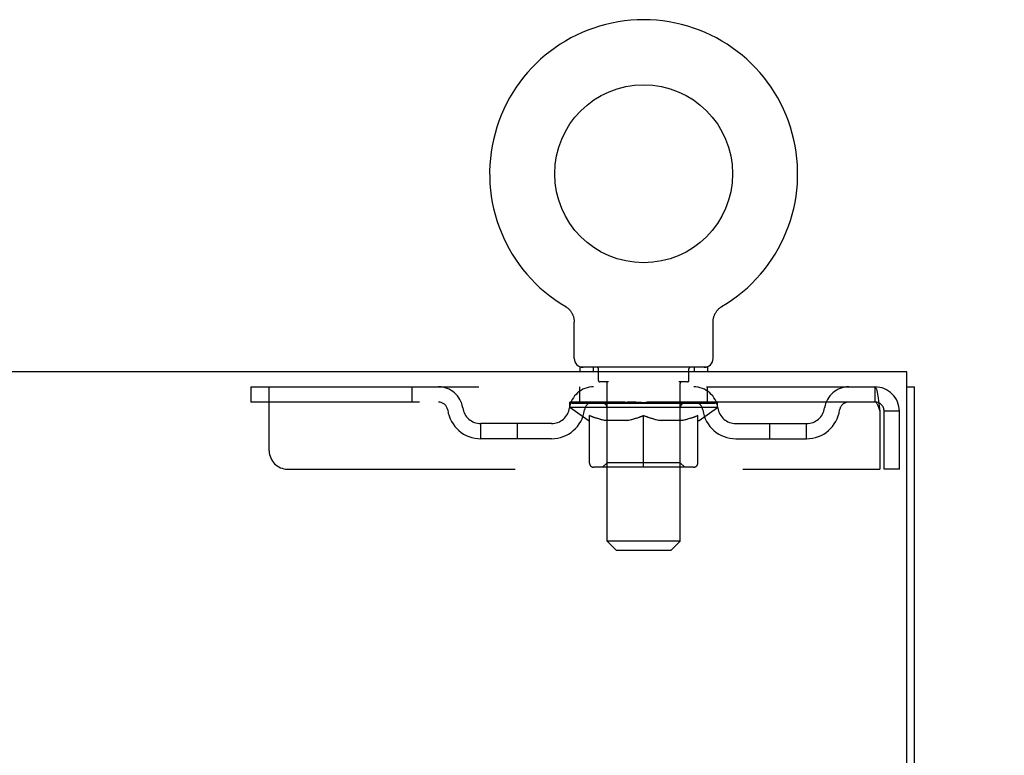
# Model space of a CAD drawing. Header units: inches. Extents: x 0 to 283, y 0 to 183.
# Tile 72 of 81: x 131 to 138, y 125 to 130. Entities that reach past the tile are written whole.
import ezdxf

# ---------------------------------------------------------------- set-up
doc = ezdxf.new("R2010")
doc.units = ezdxf.units.IN
doc.header["$LTSCALE"] = 15.583333
doc.header["$MEASUREMENT"] = 0
doc.linetypes.add('HIDDEN', pattern=[0.2, 0.1, -0.1])
doc.layers.get('0').update_dxf_attribs({"linetype": 'CONTINUOUS'})
doc.layers.add('DEFAULT_2', color=8, linetype='HIDDEN')
doc.layers.add('DIMENSIONS', color=7, linetype='CONTINUOUS')
doc.styles.get("Standard").update_dxf_attribs({"font": 'arial.ttf'})
doc.dimstyles.new('DIMSTYLE_1', dxfattribs={"dimtxt": 1.25, "dimasz": 1.666667, "dimexe": 0.09, "dimexo": 0.07, "dimgap": 0.0375, "dimtad": 0, "dimtih": 1, "dimtoh": 1, "dimzin": 4, "dimdsep": 46, "dimtxsty": 'Standard', "dimblk": '_FILLED', "dimblk1": '_FILLED', "dimblk2": '_FILLED', "dimcen": 0.09, "dimadec": 3, "dimazin": 1, "dimtfac": 1, "dimtdec": 3, "dimtofl": 0, "dimtmove": 0, "dimatfit": 3, "dimldrblk": '_FILLED', "dimfxl": 0, "dimtolj": 1, "dimtzin": 4, "dimarcsym": 0})

# ---------------------------------------------------------------- blocks, each defined once
blk = doc.blocks.new('_FILLED')
at = {"color": 0, "linetype": 'ByBlock'}
blk.add_solid([(0, 0), (-1, 0.2), (-1, -0.2)], dxfattribs=at)
blk = doc.blocks.new('*D10')
at = {"layer": 'DIMENSIONS', "color": 2, "linetype": 'Continuous'}
for p, q in [((138.2216, 127.7563), (141.7927, 127.7563)), ((140.2927, 127.7563), (140.2927, 124.0688)), ((140.2927, 117.8813), (140.2927, 121.5688)), ((136.8336, 117.8813), (141.7927, 117.8813))]:
    blk.add_line(p, q, dxfattribs=at)
at = {"layer": 'DIMENSIONS', "color": 2, "linetype": 'Continuous', "xscale": 1.6666666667, "yscale": 1.6666666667, "zscale": 1.6666666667}
for p, rotation in [((140.2927, 127.7563), 90), ((140.2927, 117.8813), 270)]:
    blk.add_blockref('_FILLED', p, dxfattribs=dict(at, rotation=rotation))
at = {"layer": 'DIMENSIONS', "color": 2, "linetype": 'Continuous', "insert": (140.2927, 123.4438), "char_height": 1.25, "width": 3.39684, "attachment_point": 2, "line_spacing_factor": 0.9}
blk.add_mtext('9.88', dxfattribs=at)

msp = doc.modelspace()

# ---------------------------------------------------------------- linework, layer by layer
at = {"color": 7, "linetype": 'Continuous'}
for p, q in [((134.7766, 128.2029), (134.7766, 128.203)), ((134.7766, 128.203), (134.7795, 128.2011)), ((134.7795, 128.2011), (134.7822, 128.1994)), ((134.7822, 128.1994), (134.7838, 128.1983)), ((134.7838, 128.1983), (134.7874, 128.1958)), ((134.7874, 128.1958), (134.7908, 128.1931)), ((134.7908, 128.1932), (134.7942, 128.1904)), ((134.7941, 128.1904), (134.7974, 128.1875)), ((134.7974, 128.1875), (134.8006, 128.1845)), ((134.8005, 128.1845), (134.8036, 128.1814)), ((134.8036, 128.1814), (134.8065, 128.1782)), ((134.8065, 128.1783), (134.8094, 128.1749)), ((134.8093, 128.175), (134.8121, 128.1715)), ((134.812, 128.1716), (134.8146, 128.168)), ((134.8146, 128.1681), (134.8171, 128.1644)), ((135.8087, 128.1644), (135.8112, 128.1681)), ((135.8112, 128.168), (135.8138, 128.1716)), ((135.8138, 128.1715), (135.8165, 128.175)), ((135.8165, 128.1749), (135.8193, 128.1783)), ((135.8193, 128.1782), (135.8223, 128.1814)), ((135.8222, 128.1814), (135.8253, 128.1845)), ((135.8253, 128.1845), (135.8285, 128.1875)), ((135.8284, 128.1875), (135.8317, 128.1904)), ((135.8316, 128.1904), (135.835, 128.1932)), ((135.835, 128.1931), (135.8385, 128.1958)), ((135.8384, 128.1958), (135.842, 128.1983)), ((135.842, 128.1983), (135.8436, 128.1994)), ((135.842, 128.1983), (135.8436, 128.1994)), ((135.8436, 128.1994), (135.8463, 128.2011)), ((135.8463, 128.2011), (135.8493, 128.203)), ((135.8493, 128.203), (135.8492, 128.2029)), ((134.8171, 128.1645), (134.8194, 128.1608)), ((134.8194, 128.1608), (134.8216, 128.1571)), ((134.8216, 128.1571), (134.8237, 128.1532)), ((134.8237, 128.1533), (134.8257, 128.1494)), ((134.8256, 128.1494), (134.8275, 128.1454)), ((134.8274, 128.1455), (134.8291, 128.1414)), ((134.8291, 128.1414), (134.8307, 128.1374)), ((134.8306, 128.1374), (134.832, 128.1332)), ((135.7925, 128.1291), (135.7938, 128.1333)), ((135.7938, 128.1332), (135.7952, 128.1374)), ((135.7952, 128.1374), (135.7967, 128.1414)), ((135.7967, 128.1414), (135.7984, 128.1455)), ((135.7984, 128.1454), (135.8002, 128.1494)), ((135.8002, 128.1494), (135.8021, 128.1533)), ((135.8021, 128.1532), (135.8042, 128.1571)), ((135.8042, 128.1571), (135.8064, 128.1608)), ((135.8064, 128.1608), (135.8088, 128.1645)), ((134.8379, 127.8463), (134.8379, 128.0954)), ((135.7879, 128.0954), (135.788, 128.0991)), ((135.7879, 127.8463), (135.7879, 128.0954)), ((135.7504, 127.7863), (134.8754, 127.7863)), ((134.8754, 127.7863), (134.8754, 127.7563)), ((135.7504, 127.7863), (135.7504, 127.7563)), ((137.1149, 127.6523), (137.1669, 127.6523))]:
    msp.add_line(p, q, dxfattribs=at)
at = {"color": 3, "linetype": 'Continuous'}
for p, q in [((137.1149, 127.7563), (59.4689, 127.7563)), ((137.1149, 124.4203), (137.1149, 127.7563)), ((137.1669, 59.8603), (137.1669, 127.6523))]:
    msp.add_line(p, q, dxfattribs=at)
at = {"color": 7, "linetype": 'Continuous'}
for points in [[(134.832, 128.1333), (134.8333, 128.1291), (134.8344, 128.1249), (134.8353, 128.1207), (134.8361, 128.1164), (134.8368, 128.1121), (134.8373, 128.1078), (134.8376, 128.1035), (134.8379, 128.0991), (134.8379, 128.0954)], [(134.8376, 128.1035), (134.8379, 128.0991), (134.8379, 128.0954)], [(135.788, 128.0991), (135.7882, 128.1035), (135.7885, 128.1078), (135.789, 128.1121), (135.7897, 128.1164), (135.7905, 128.1207), (135.7914, 128.1249), (135.7925, 128.1291)], [(135.788, 128.0991), (135.7882, 128.1035), (135.7885, 128.1078), (135.789, 128.1121), (135.7897, 128.1164)]]:
    msp.add_lwpolyline(points, dxfattribs=at)
msp.add_circle((135.3129, 129.1103), 0.609, dxfattribs=at)
for centre, radius, start, end in [((135.3129, 129.1103), 1.054, 300.39934, 239.60067), ((134.8979, 127.8463), 0.06, 180, 270), ((135.7279, 127.8463), 0.06, 270, 360)]:
    msp.add_arc(centre, radius, start, end, dxfattribs=at)
at = {"layer": 'DEFAULT_2', "color": 8, "linetype": 'HIDDEN'}
for p, q in [((134.7765, 128.203), (134.7766, 128.203)), ((134.7823, 128.1994), (134.7838, 128.1983)), ((135.8493, 128.203), (135.8493, 128.203)), ((134.9679, 127.7863), (134.9679, 127.7563)), ((135.0029, 127.6963), (135.0029, 127.7763)), ((135.6229, 127.6963), (135.6229, 127.7763)), ((135.6579, 127.7863), (135.6579, 127.7563)), ((132.6254, 127.6523), (132.6254, 127.5483)), ((132.6254, 127.6523), (136.8959, 127.6523)), ((132.7504, 127.2148), (132.7504, 127.6523)), ((133.7254, 127.6523), (133.7254, 127.5483)), ((134.8754, 127.5483), (134.8754, 127.6523)), ((135.072, 127.6863), (135.0129, 127.6863)), ((135.0639, 126.5963), (135.0639, 127.6763)), ((135.6129, 127.6863), (135.5539, 127.6863)), ((135.5619, 126.5963), (135.5619, 127.6763)), ((135.7504, 127.5483), (135.7504, 127.6523)), ((136.8959, 127.6523), (136.8959, 127.5483)), ((136.8983, 127.6512), (136.8959, 127.6523)), ((136.8959, 127.5483), (132.6254, 127.5483)), ((134.8067, 127.5109), (134.8067, 127.5483)), ((135.8191, 127.5109), (134.8067, 127.5109)), ((134.9341, 127.4218), (134.8067, 127.5109)), ((134.8144, 127.543), (134.8144, 127.5483)), ((134.8213, 127.5403), (134.8213, 127.543)), ((134.8213, 127.5403), (135.8045, 127.5403)), ((134.8284, 127.5403), (134.8284, 127.543)), ((134.8292, 127.5403), (134.8292, 127.543)), ((134.8372, 127.543), (134.8372, 127.5483)), ((134.8502, 127.5403), (134.8502, 127.543)), ((134.8517, 127.5403), (134.8517, 127.543)), ((134.8745, 127.543), (134.8745, 127.5483)), ((134.8861, 127.5403), (134.8861, 127.543)), ((134.8883, 127.5403), (134.8883, 127.543)), ((135.0516, 127.5427), (134.8906, 127.5427)), ((134.9251, 127.543), (134.9251, 127.5483)), ((134.9262, 127.5403), (134.9262, 127.5427)), ((134.9268, 127.5403), (134.9268, 127.5427)), ((134.9292, 127.5403), (134.9292, 127.5427)), ((134.9349, 127.5403), (134.9349, 127.543)), ((134.935, 127.5403), (134.935, 127.5427)), ((134.9377, 127.5403), (134.9377, 127.543)), ((134.9404, 127.5403), (134.9404, 127.5435)), ((134.9438, 127.5403), (134.9438, 127.5427)), ((134.9552, 127.5403), (134.9552, 127.5427)), ((134.9697, 127.5403), (134.9697, 127.5427)), ((134.9701, 127.5403), (134.9701, 127.5449)), ((134.9863, 127.5403), (134.9863, 127.5427)), ((134.9875, 127.543), (134.9875, 127.5483)), ((134.9953, 127.5403), (134.9953, 127.543)), ((134.9986, 127.5403), (134.9986, 127.543)), ((135.006, 127.5403), (135.006, 127.5427)), ((135.015, 127.5403), (135.015, 127.5461)), ((135.0274, 127.5403), (135.0274, 127.5427)), ((135.0298, 127.5403), (135.0298, 127.5427)), ((135.0516, 127.5403), (135.0516, 127.5427)), ((135.1051, 127.5427), (135.0556, 127.5427)), ((135.0598, 127.543), (135.0598, 127.5483)), ((135.0629, 127.1338), (135.0629, 127.5085)), ((135.0652, 127.5403), (135.0652, 127.543)), ((135.069, 127.5403), (135.069, 127.543)), ((135.0738, 127.5403), (135.0738, 127.547)), ((135.0771, 127.5403), (135.0771, 127.5427)), ((135.0858, 127.5403), (135.0858, 127.5427)), ((135.1051, 127.5403), (135.1051, 127.5427)), ((135.165, 127.5427), (135.1177, 127.5427)), ((135.134, 127.5403), (135.134, 127.5427)), ((135.1398, 127.543), (135.1398, 127.5483)), ((135.1427, 127.5403), (135.1427, 127.543)), ((135.1447, 127.5403), (135.1447, 127.5477)), ((135.1468, 127.5403), (135.1468, 127.543)), ((135.1528, 127.5403), (135.1528, 127.543)), ((135.165, 127.5403), (135.165, 127.5427)), ((135.2294, 127.5427), (135.1858, 127.5427)), ((135.1963, 127.5403), (135.1963, 127.5427)), ((135.2214, 127.5427), (135.3129, 127.5483)), ((135.225, 127.543), (135.225, 127.5483)), ((135.2254, 127.5482), (135.225, 127.5483)), ((135.2254, 127.543), (135.2254, 127.5482)), ((135.2254, 127.5403), (135.2254, 127.543)), ((135.2285, 127.5403), (135.2285, 127.5432)), ((135.2294, 127.5403), (135.2294, 127.5427)), ((135.2297, 127.5403), (135.2297, 127.543)), ((135.2963, 127.5427), (135.2577, 127.5427)), ((135.2622, 127.5403), (135.2622, 127.5427)), ((135.2963, 127.5403), (135.2963, 127.5427)), ((135.3109, 127.5431), (135.3108, 127.543)), ((135.3108, 127.5403), (135.3108, 127.543)), ((135.3109, 127.5403), (135.3109, 127.543)), ((135.3129, 127.543), (135.3129, 127.5483)), ((135.3149, 127.5403), (135.3149, 127.543)), ((135.315, 127.5431), (135.3151, 127.543)), ((135.3151, 127.5403), (135.3151, 127.543)), ((135.3165, 127.5427), (135.3681, 127.5427)), ((135.3296, 127.5403), (135.3296, 127.5427)), ((135.3424, 127.5465), (135.4044, 127.5427)), ((135.3424, 127.5427), (135.3424, 127.5465)), ((135.3594, 127.5427), (135.3594, 127.5455)), ((135.3637, 127.5403), (135.3637, 127.5427)), ((135.3961, 127.5403), (135.3961, 127.543)), ((135.3965, 127.5427), (135.44, 127.5427)), ((135.3965, 127.5403), (135.3965, 127.5427)), ((135.3973, 127.5403), (135.3973, 127.5432)), ((135.4004, 127.5482), (135.4008, 127.5483)), ((135.4004, 127.543), (135.4004, 127.5482)), ((135.4004, 127.5403), (135.4004, 127.543)), ((135.4008, 127.543), (135.4008, 127.5483)), ((135.4295, 127.5403), (135.4295, 127.5427)), ((135.4608, 127.5427), (135.5081, 127.5427)), ((135.4608, 127.5403), (135.4608, 127.5427)), ((135.4731, 127.5403), (135.4731, 127.543)), ((135.479, 127.5403), (135.479, 127.543)), ((135.4812, 127.5403), (135.4812, 127.5477)), ((135.4831, 127.5403), (135.4831, 127.543)), ((135.486, 127.543), (135.486, 127.5483)), ((135.4918, 127.5403), (135.4918, 127.5427)), ((135.5207, 127.5427), (135.5702, 127.5427)), ((135.5207, 127.5403), (135.5207, 127.5427)), ((135.54, 127.5403), (135.54, 127.5427)), ((135.5487, 127.5403), (135.5487, 127.5427)), ((135.552, 127.5403), (135.552, 127.547)), ((135.5568, 127.5403), (135.5568, 127.543)), ((135.5606, 127.5403), (135.5606, 127.543)), ((135.5629, 127.1338), (135.5629, 127.5085)), ((135.566, 127.543), (135.566, 127.5483)), ((135.5742, 127.5427), (135.7352, 127.5427)), ((135.5742, 127.5403), (135.5742, 127.5427)), ((135.596, 127.5403), (135.596, 127.5427)), ((135.5984, 127.5403), (135.5984, 127.5427)), ((135.6108, 127.5403), (135.6108, 127.5461)), ((135.6198, 127.5403), (135.6198, 127.5427)), ((135.6272, 127.5403), (135.6272, 127.543)), ((135.6306, 127.5403), (135.6306, 127.543)), ((135.6383, 127.543), (135.6383, 127.5483)), ((135.6395, 127.5403), (135.6395, 127.5427)), ((135.6557, 127.5403), (135.6557, 127.5449)), ((135.6561, 127.5403), (135.6561, 127.5427)), ((135.6706, 127.5403), (135.6706, 127.5427)), ((135.682, 127.5403), (135.682, 127.5427)), ((135.6854, 127.5403), (135.6854, 127.5435)), ((135.6881, 127.5403), (135.6881, 127.543)), ((135.6908, 127.5403), (135.6908, 127.5427)), ((135.6909, 127.5403), (135.6909, 127.543)), ((135.6918, 127.4218), (135.8191, 127.5109)), ((135.6966, 127.5403), (135.6966, 127.5427)), ((135.699, 127.5403), (135.699, 127.5427)), ((135.6996, 127.5403), (135.6996, 127.5427)), ((135.7007, 127.543), (135.7007, 127.5483)), ((135.7376, 127.5403), (135.7376, 127.543)), ((135.7397, 127.5403), (135.7397, 127.543)), ((135.7513, 127.543), (135.7513, 127.5483)), ((135.7741, 127.5403), (135.7741, 127.543)), ((135.7756, 127.5403), (135.7756, 127.543)), ((135.7886, 127.543), (135.7886, 127.5483)), ((135.7967, 127.5403), (135.7967, 127.543)), ((135.7974, 127.5403), (135.7974, 127.543)), ((135.8045, 127.5403), (135.8045, 127.543)), ((135.8114, 127.543), (135.8114, 127.5483)), ((135.8191, 127.5109), (135.8191, 127.5483)), ((136.9242, 127.4993), (136.9289, 127.4853)), ((134.9424, 127.1316), (134.9424, 127.4564)), ((135.3129, 127.102), (135.3129, 127.4567)), ((135.6834, 127.1316), (135.6834, 127.4564)), ((136.9289, 127.4853), (136.9289, 127.0898)), ((137.0629, 127.4853), (136.9589, 127.4853)), ((136.9589, 127.0898), (136.9589, 127.4853)), ((137.0629, 127.0898), (137.0629, 127.4853)), ((134.6813, 127.4013), (134.1984, 127.4013)), ((134.1984, 127.2973), (134.1984, 127.4013)), ((134.4484, 127.2973), (134.4484, 127.4013)), ((134.9341, 127.4218), (134.9424, 127.4218)), ((135.2, 127.4218), (135.0562, 127.4218)), ((135.5696, 127.4218), (135.4258, 127.4218)), ((135.6834, 127.4218), (135.6918, 127.4218)), ((135.9445, 127.4013), (136.4275, 127.4013)), ((136.1775, 127.2973), (136.1775, 127.4013)), ((136.4275, 127.2973), (136.4275, 127.4013)), ((134.6813, 127.2973), (134.1984, 127.2973)), ((135.9445, 127.2973), (136.4275, 127.2973)), ((132.8754, 127.0898), (136.9289, 127.0898)), ((135.6538, 127.102), (134.9721, 127.102)), ((135.0629, 127.1338), (135.0311, 127.102)), ((135.5629, 127.1338), (135.0629, 127.1338)), ((135.5629, 127.1338), (135.5947, 127.102)), ((137.0629, 127.0898), (136.9589, 127.0898)), ((135.5619, 126.5963), (135.0639, 126.5963)), ((135.1239, 126.5363), (135.0639, 126.5963)), ((135.5019, 126.5363), (135.5619, 126.5963)), ((135.1239, 126.5363), (135.5019, 126.5363))]:
    msp.add_line(p, q, dxfattribs=at)
for points in [[(136.8983, 127.6512), (136.9006, 127.6481), (136.903, 127.6429), (136.9053, 127.6357), (136.9077, 127.6267), (136.9101, 127.6159), (136.9124, 127.6034), (136.9148, 127.5894), (136.9171, 127.5741), (136.9195, 127.5577), (136.9218, 127.5404), (136.9242, 127.5224), (136.9266, 127.504), (136.9289, 127.4853)], [(136.903, 127.5448), (136.9006, 127.5467), (136.8983, 127.5479), (136.8959, 127.5483)], [(136.903, 127.5448), (136.9053, 127.542), (136.9077, 127.5386), (136.9101, 127.5345), (136.9124, 127.5298), (136.9148, 127.5246), (136.9171, 127.5188), (136.9195, 127.5126), (136.9218, 127.5061), (136.9242, 127.4993)], [(134.9424, 127.4564), (134.963, 127.4484), (134.9833, 127.4414), (135.0033, 127.4352), (135.023, 127.4298), (135.0427, 127.4254), (135.0622, 127.4218)], [(135.0562, 127.4218), (135.0375, 127.4255), (135.0187, 127.43), (134.9999, 127.4353), (134.981, 127.4413), (134.9618, 127.4481), (134.9424, 127.4557)], [(135.1922, 127.4218), (135.2121, 127.4254), (135.232, 127.43), (135.2519, 127.4354), (135.272, 127.4416), (135.2923, 127.4488), (135.3129, 127.4567)], [(135.3129, 127.4554), (135.2935, 127.4478), (135.2744, 127.4411), (135.2555, 127.4351), (135.2369, 127.4299), (135.2184, 127.4254), (135.2, 127.4218)], [(135.3129, 127.4567), (135.3337, 127.4487), (135.3542, 127.4415), (135.3742, 127.4353), (135.3941, 127.4299), (135.4139, 127.4254), (135.4336, 127.4218)], [(135.4258, 127.4218), (135.4073, 127.4255), (135.3886, 127.4299), (135.37, 127.4352), (135.3512, 127.4412), (135.3322, 127.4479), (135.3129, 127.4554)], [(135.5636, 127.4218), (135.5833, 127.4254), (135.6031, 127.4299), (135.6229, 127.4352), (135.6428, 127.4415), (135.663, 127.4485), (135.6834, 127.4564)], [(135.6834, 127.4557), (135.6638, 127.4481), (135.6445, 127.4412), (135.6256, 127.4352), (135.6069, 127.4299), (135.5882, 127.4255), (135.5696, 127.4218)]]:
    msp.add_lwpolyline(points, dxfattribs=at)
for centre, radius, start, end in [((134.9929, 127.7763), 0.01, 0, 90), ((135.6329, 127.7763), 0.01, 90, 180), ((135.0129, 127.6963), 0.01, 180, 270), ((135.6129, 127.6963), 0.01, 270, 360), ((133.9092, 127.4853), 0.167, 8.07163, 90), ((134.9704, 127.4853), 0.167, 90, 171.92837), ((135.0539, 127.6763), 0.01, 0, 90), ((135.5719, 127.6763), 0.01, 90, 180), ((135.6554, 127.4853), 0.167, 8.07163, 90), ((136.7166, 127.4853), 0.167, 90, 171.92837), ((136.8959, 127.4853), 0.167, 0, 90), ((133.9097, 127.4858), 0.0625, 7.98631, 90), ((134.1984, 127.5263), 0.229, 187.98631, 270), ((134.1984, 127.5263), 0.125, 188.07163, 270), ((134.6813, 127.5263), 0.125, 270, 351.92837), ((134.6813, 127.5263), 0.229, 270, 352.01369), ((134.97, 127.4858), 0.0625, 90, 172.01369), ((135.0311, 127.5085), 0.0318, 0, 90), ((135.5947, 127.5085), 0.0318, 90, 180), ((135.6558, 127.4858), 0.0625, 7.98631, 90), ((135.9445, 127.5263), 0.229, 187.98631, 270), ((135.9445, 127.5263), 0.125, 188.07163, 270), ((136.4275, 127.5263), 0.125, 270, 351.92837), ((136.4275, 127.5263), 0.229, 270, 352.01369), ((136.7161, 127.4858), 0.0625, 90, 172.01369), ((136.8959, 127.4853), 0.063, 0, 90), ((132.8754, 127.2148), 0.125, 180, 270), ((134.9721, 127.1316), 0.0296, 180, 270), ((135.6538, 127.1316), 0.0296, 270, 360)]:
    msp.add_arc(centre, radius, start, end, dxfattribs=at)
for centre, major_axis, ratio, start_param, end_param in [((135.3129, 127.5483), (0.5062, 0.0053), 0.05963, 2.96643, 3.140963), ((134.7909, 127.5387), (0.1584, 0), 0.060556, 0.430652, 1.470503), ((135.3129, 127.5483), (0.5062, 0), 0.060556, -3.141593, -2.96706), ((134.7909, 127.5334), (0.1584, 0.0017), 0.05963, 1.376596, 1.469874), ((135.3129, 127.5483), (0.5062, 0.0105), 0.05688, 2.791345, 2.965878), ((134.7714, 127.5387), (0.1584, 0.0017), 0.05963, 0.25549, 1.295341), ((134.8261, 127.5387), (0.1584, -0.0017), 0.05963, 0.605815, 1.645666), ((135.3129, 127.5483), (0.5062, -0.0053), 0.05963, -2.96643, -2.791898), ((134.8261, 127.5334), (0.1584, 0), 0.060556, 1.551758, 1.645036), ((134.7714, 127.5334), (0.1584, 0.0033), 0.05688, 1.20151, 1.294789), ((134.8271, 127.5352), (0.1313, 0.0014), 0.05963, 1.065228, 1.614276), ((134.8113, 127.5352), (0.1313, 0.0027), 0.05688, 0.890143, 1.43919), ((134.8576, 127.5352), (0.1313, 0), 0.060556, 1.240391, 1.789438), ((135.3129, 127.5483), (0.5062, 0.0154), 0.052395, 2.616403, 2.790936), ((134.7684, 127.5387), (0.1584, 0.0033), 0.05688, 0.080405, 1.120256), ((134.8762, 127.5387), (0.1584, -0.0033), 0.05688, 0.7809, 1.820751), ((135.3129, 127.5483), (0.5062, -0.0105), 0.05688, -2.791345, -2.616812), ((134.8762, 127.5334), (0.1584, -0.0017), 0.05963, 1.72692, 1.820198), ((134.7684, 127.5334), (0.1584, 0.0048), 0.052395, 1.026568, 1.119847), ((134.8108, 127.5352), (0.1313, 0.004), 0.052395, 0.715201, 1.264248), ((134.902, 127.5352), (0.1313, -0.0014), 0.05963, 1.415553, 1.9646), ((135.3129, 127.5483), (0.5062, 0.0197), 0.046319, 2.441654, 2.616187), ((134.9396, 127.5387), (0.1584, -0.0048), 0.052395, 0.955842, 1.995693), ((134.782, 127.5387), (0.1584, 0.0048), 0.052395, -0.094537, 0.945314), ((135.3129, 127.5483), (0.5062, -0.0154), 0.052395, -2.616403, -2.44187), ((134.9396, 127.5334), (0.1584, -0.0033), 0.05688, 1.902006, 1.995284), ((134.782, 127.5334), (0.1584, 0.0062), 0.046319, 0.851819, 0.945098), ((134.8255, 127.5352), (0.1313, 0.0051), 0.046319, 0.540452, 1.089499), ((134.9589, 127.5352), (0.1313, -0.0027), 0.05688, 1.590638, 2.139686), ((135.3129, 127.5483), (0.5062, 0.0235), 0.038841, 2.267123, 2.441656), ((135.0143, 127.5387), (0.1584, -0.0062), 0.046319, 1.130591, 2.170442), ((134.8117, 127.5387), (0.1584, 0.0062), 0.046319, -0.269286, 0.770565), ((135.3129, 127.5483), (0.5062, -0.0197), 0.046319, -2.441654, -2.267121), ((135.0143, 127.5334), (0.1584, -0.0048), 0.052395, 2.076947, 2.170226), ((134.8117, 127.5334), (0.1584, 0.0074), 0.038841, 0.677289, 0.770567), ((134.855, 127.5352), (0.1313, 0.0061), 0.038841, 0.365921, 0.914969), ((135.0265, 127.5352), (0.1313, -0.004), 0.052395, 1.76558, 2.314627), ((135.3129, 127.5483), (0.5062, 0.0266), 0.030195, 2.09281, 2.267343), ((135.0981, 127.5387), (0.1584, -0.0074), 0.038841, 1.305122, 2.344973), ((134.8566, 127.5387), (0.1584, 0.0074), 0.038841, -0.443817, 0.596034), ((135.3129, 127.5483), (0.5062, -0.0235), 0.038841, -2.267123, -2.092591), ((135.0981, 127.5334), (0.1584, -0.0062), 0.046319, 2.251696, 2.344975), ((134.8566, 127.5334), (0.1584, 0.0083), 0.030195, 0.502975, 0.596254), ((134.8985, 127.5352), (0.1313, 0.0069), 0.030195, 0.191608, 0.740655), ((135.1028, 127.5352), (0.1313, -0.0051), 0.046319, 1.940329, 2.489376), ((134.9154, 127.5387), (0.1584, 0.0083), 0.030195, -0.61813, 0.421721), ((135.3129, 127.5483), (0.5062, 0.0288), 0.020645, 1.918687, 2.09322), ((135.1884, 127.5387), (0.1584, -0.0083), 0.030195, 1.479435, 2.519286), ((135.3129, 127.5483), (0.5062, -0.0266), 0.030195, -2.09281, -1.918277), ((135.1884, 127.5334), (0.1584, -0.0074), 0.038841, 2.426227, 2.519505), ((134.9154, 127.5334), (0.1584, 0.009), 0.020645, 0.328852, 0.422131), ((134.9545, 127.5352), (0.1313, 0.0075), 0.020645, 0.017485, 0.566532), ((135.1855, 127.5352), (0.1313, -0.0061), 0.038841, 2.11486, 2.663907), ((134.9863, 127.5387), (0.1584, 0.009), 0.020645, -0.792253, 0.247598), ((135.3129, 127.5483), (0.5062, 0.0302), 0.010478, 1.744704, 1.919237), ((135.2824, 127.5387), (0.1584, -0.009), 0.020645, 1.653558, 2.693409), ((135.3129, 127.5483), (0.5062, -0.0288), 0.020645, -1.918687, -1.744154), ((135.2824, 127.5334), (0.1584, -0.0083), 0.030195, 2.60054, 2.693819), ((134.9863, 127.5334), (0.1584, 0.0094), 0.010478, 0.154869, 0.248148), ((135.0214, 127.5352), (0.1313, 0.0078), 0.010478, 6.126688, 6.675735), ((135.2721, 127.5352), (0.1313, -0.0069), 0.030195, 2.289173, 2.83822), ((135.0671, 127.5387), (0.1584, 0.0094), 0.010478, -0.966236, -0.000846), ((135.3775, 127.5387), (0.1584, -0.0094), 0.010478, 1.827541, 2.867392), ((135.3129, 127.5483), (0.5062, -0.0302), 0.010478, -1.744704, -1.563007), ((135.3775, 127.5334), (0.1584, -0.009), 0.020645, 2.774664, 2.867942), ((135.3599, 127.5352), (0.1313, -0.0075), 0.020645, 2.463296, 3.012344), ((135.2484, 127.5387), (0.1584, 0.0094), 0.010478, 0.274201, 1.314052), ((135.1796, 127.5352), (0.1313, 0.0078), 0.010478, -0.000483, 0.504314), ((135.1553, 127.5334), (0.1584, 0.0094), 0.010478, 0.099668, 0.192946), ((135.3129, 127.5483), (0.5062, 0.0302), 0.010478, -1.571421, -1.396888), ((135.4463, 127.5352), (0.1313, -0.0078), 0.010478, 2.637279, 3.14189), ((135.4705, 127.5334), (0.1584, -0.0094), 0.010478, 2.74231, 2.948646), ((135.3434, 127.5387), (0.1584, 0.009), 0.020645, 0.448184, 1.488034), ((135.2659, 127.5352), (0.1313, 0.0075), 0.020645, 0.129249, 0.678296), ((135.2484, 127.5334), (0.1584, 0.009), 0.020645, 0.273651, 0.366929), ((135.5588, 127.5387), (0.1584, -0.0094), 0.010478, -3.140747, -2.175357), ((135.3129, 127.5483), (0.5062, 0.0288), 0.020645, -1.397439, -1.222906), ((135.3129, 127.5483), (0.5062, -0.0302), 0.010478, 1.222355, 1.396888), ((135.4375, 127.5387), (0.1584, 0.0083), 0.030195, 0.622307, 1.662158), ((135.3537, 127.5352), (0.1313, 0.0069), 0.030195, 0.303372, 0.852419), ((135.6044, 127.5352), (0.1313, -0.0078), 0.010478, 2.749043, 3.29809), ((135.6396, 127.5387), (0.1584, -0.009), 0.020645, 2.893995, 3.933846), ((135.3434, 127.5334), (0.1584, 0.0083), 0.030195, 0.447774, 0.541052), ((135.6396, 127.5334), (0.1584, -0.0094), 0.010478, 2.893445, 2.986723), ((135.5278, 127.5387), (0.1584, 0.0074), 0.038841, 0.79662, 1.836471), ((135.3129, 127.5483), (0.5062, 0.0266), 0.030195, -1.223315, -1.048783), ((135.3129, 127.5483), (0.5062, -0.0288), 0.020645, 1.048373, 1.222906), ((135.4403, 127.5352), (0.1313, 0.0061), 0.038841, 0.477686, 1.026733), ((135.6713, 127.5352), (0.1313, -0.0075), 0.020645, 2.57506, 3.124108), ((135.7104, 127.5387), (0.1584, -0.0083), 0.030195, 2.719872, 3.759723), ((135.6115, 127.5387), (0.1584, 0.0062), 0.046319, 0.971151, 2.011002), ((135.4375, 127.5334), (0.1584, 0.0074), 0.038841, 0.622087, 0.715366), ((135.7104, 127.5334), (0.1584, -0.009), 0.020645, 2.719462, 2.812741), ((135.3129, 127.5483), (0.5062, 0.0235), 0.038841, -1.049002, -0.874469), ((135.3129, 127.5483), (0.5062, -0.0266), 0.030195, 0.87425, 1.048783), ((135.523, 127.5352), (0.1313, 0.0051), 0.046319, 0.652216, 1.201263), ((135.6862, 127.5387), (0.1584, 0.0048), 0.052395, 1.1459, 2.185751), ((135.7273, 127.5352), (0.1313, -0.0069), 0.030195, 2.400937, 2.949985), ((135.7692, 127.5387), (0.1584, -0.0074), 0.038841, 2.545558, 3.585409), ((135.5993, 127.5352), (0.1313, 0.004), 0.052395, 0.826965, 1.376012), ((135.5278, 127.5334), (0.1584, 0.0062), 0.046319, 0.796618, 0.889896), ((135.7692, 127.5334), (0.1584, -0.0083), 0.030195, 2.545339, 2.638617), ((135.7496, 127.5387), (0.1584, 0.0033), 0.05688, 1.320842, 2.360692), ((135.3129, 127.5483), (0.5062, 0.0197), 0.046319, -0.874471, -0.699939), ((135.3129, 127.5483), (0.5062, -0.0235), 0.038841, 0.699936, 0.874469), ((135.8141, 127.5387), (0.1584, -0.0062), 0.046319, 2.371028, 3.410879), ((135.7708, 127.5352), (0.1313, -0.0061), 0.038841, 2.226624, 2.775671), ((135.7997, 127.5387), (0.1584, 0.0017), 0.05963, 1.495927, 2.535778), ((135.667, 127.5352), (0.1313, 0.0027), 0.05688, 1.001907, 1.550954), ((135.8438, 127.5387), (0.1584, -0.0048), 0.052395, 2.196279, 3.23613), ((135.8003, 127.5352), (0.1313, -0.0051), 0.046319, 2.052093, 2.601141), ((135.6115, 127.5334), (0.1584, 0.0048), 0.052395, 0.971367, 1.064645), ((135.8141, 127.5334), (0.1584, -0.0074), 0.038841, 2.371026, 2.464304), ((135.835, 127.5387), (0.1584, 0), 0.060556, 1.671089, 2.71094), ((135.8574, 127.5387), (0.1584, -0.0033), 0.05688, 2.021337, 3.061188), ((135.3129, 127.5483), (0.5062, 0.0154), 0.052395, -0.699723, -0.52519), ((135.3129, 127.5483), (0.5062, -0.0197), 0.046319, 0.525406, 0.699939), ((135.8544, 127.5387), (0.1584, -0.0017), 0.05963, 1.846251, 2.886102), ((135.7238, 127.5352), (0.1313, 0.0014), 0.05963, 1.176993, 1.72604), ((135.815, 127.5352), (0.1313, -0.004), 0.052395, 1.877344, 2.426392), ((135.7682, 127.5352), (0.1313, 0), 0.060556, 1.352155, 1.901202), ((135.8145, 127.5352), (0.1313, -0.0027), 0.05688, 1.702402, 2.25145), ((135.7987, 127.5352), (0.1313, -0.0014), 0.05963, 1.527317, 2.076364), ((135.6862, 127.5334), (0.1584, 0.0033), 0.05688, 1.146309, 1.239587), ((135.8438, 127.5334), (0.1584, -0.0062), 0.046319, 2.196495, 2.289773), ((135.3129, 127.5483), (0.5062, 0.0105), 0.05688, -0.524781, -0.350248), ((135.3129, 127.5483), (0.5062, -0.0154), 0.052395, 0.350657, 0.52519), ((135.7496, 127.5334), (0.1584, 0.0017), 0.05963, 1.321394, 1.414673), ((135.8574, 127.5334), (0.1584, -0.0048), 0.052395, 2.021746, 2.115024), ((135.3129, 127.5483), (0.5062, 0.0053), 0.05963, -0.349695, -0.175162), ((135.3129, 127.5483), (0.5062, -0.0105), 0.05688, 0.175715, 0.350248), ((135.7997, 127.5334), (0.1584, 0), 0.060556, 1.496556, 1.589835), ((135.8544, 127.5334), (0.1584, -0.0033), 0.05688, 1.846804, 1.940083), ((135.835, 127.5334), (0.1584, -0.0017), 0.05963, 1.671719, 1.764997), ((135.3129, 127.5483), (0.5062, 0), 0.060556, -0.174533, 0), ((135.3129, 127.5483), (0.5062, -0.0053), 0.05963, 0.000629, 0.175162)]:
    msp.add_ellipse(centre, major_axis=major_axis, ratio=ratio, start_param=start_param, end_param=end_param, dxfattribs=at)

# ---------------------------------------------------------------- dimensions: what is measured, and where the dimension line sits
at = {"layer": 'DIMENSIONS', "color": 2, "linetype": 'Continuous'}
dim = msp.add_linear_dim(base=(140.2926778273, 117.8812875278), p1=(138.1515791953, 127.7562875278), p2=(136.7635791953, 117.8812875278), angle=270, dimstyle='DIMSTYLE_1', dxfattribs=at)
dim.commit()
dim.dimension.update_dxf_attribs({"geometry": '*D10', "text_midpoint": (140.2864067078, 122.8118204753), "dimtype": 160})

doc.saveas('drawing.dxf')
